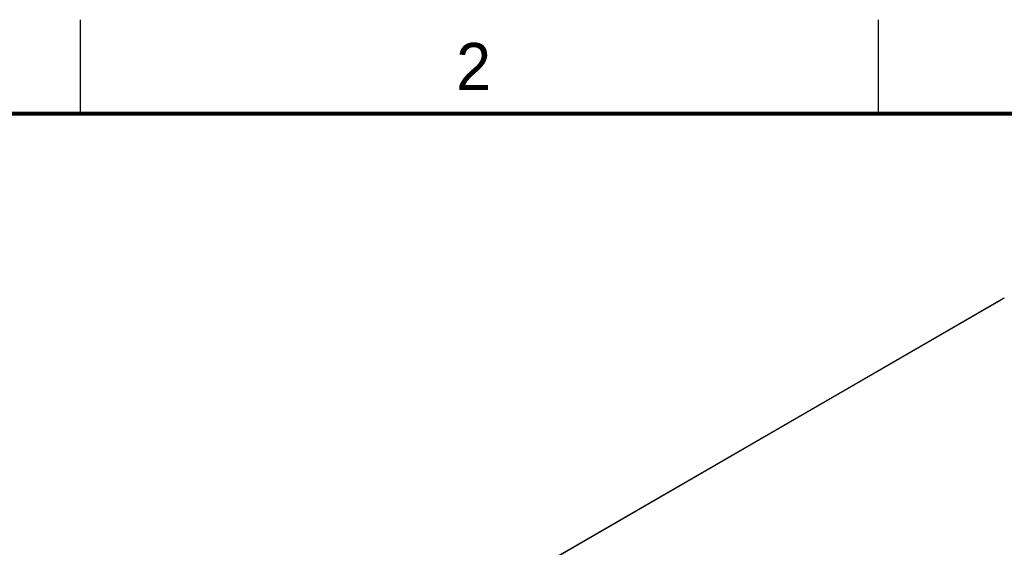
# Model space of a CAD drawing. Header units: inches. Extents: x 0 to 34, y 0 to 22.
# Tile 36 of 37: x 25.2 to 30.4, y 19.2 to 22. Entities that reach past the tile are written whole.
import ezdxf

# ---------------------------------------------------------------- set-up
doc = ezdxf.new("R2010")
doc.units = ezdxf.units.IN
doc.header["$LTSCALE"] = 1.87
doc.header["$MEASUREMENT"] = 0
doc.layers.get('0').update_dxf_attribs({"linetype": 'CONTINUOUS'})
doc.styles.add('TEXTSTYLE_2', font='txt')

msp = doc.modelspace()

# ---------------------------------------------------------------- linework, layer by layer
at = {"color": 2, "linetype": 'CONTINUOUS'}
for p, q in [((25.5, 22), (25.5, 21.5)), ((29.75, 22), (29.75, 21.5))]:
    msp.add_line(p, q, dxfattribs=at)
at = {"color": 7, "linetype": 'CONTINUOUS'}
for p, q in [((30.4185, 20.5163), (25.4782, 17.6638)), ((30.4185, 20.5163), (30.3902, 20.5005)), ((30.4185, 20.5163), (30.3942, 20.5028)), ((30.422, 20.5182), (30.4185, 20.5163)), ((30.3902, 20.5005), (25.4499, 17.6481)), ((30.3942, 20.5028), (30.3902, 20.5005))]:
    msp.add_line(p, q, dxfattribs=at)
at = {"color": 7, "linetype": 'CONTINUOUS', "const_width": 0.02}
msp.add_lwpolyline([(33.5, 21.5), (0.5, 21.5)], dxfattribs=at)

# ---------------------------------------------------------------- texts
at = {"color": 2, "linetype": 'CONTINUOUS', "insert": (27.5025, 21.8762), "char_height": 0.25, "width": 0.25, "attachment_point": 1, "line_spacing_factor": 0.9, "style": 'TEXTSTYLE_2'}
msp.add_mtext('2', dxfattribs=at)

doc.saveas('drawing.dxf')
